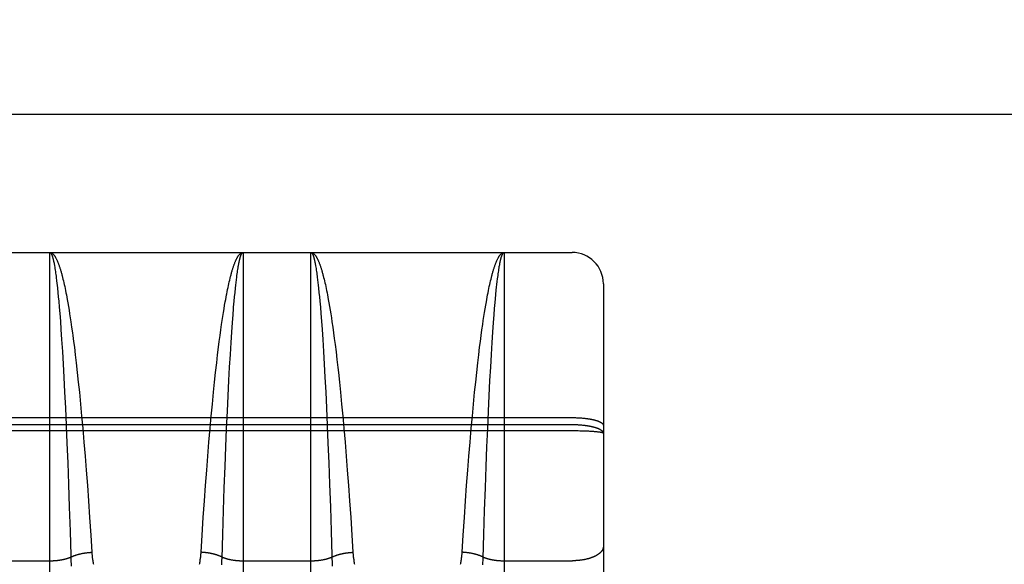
# Model space of a CAD drawing. Header units: inches. Extents: x 0 to 233, y 0 to 151.
# Tile 55 of 85: x 66.506 to 67.449, y 109.159 to 109.68. Entities that reach past the tile are written whole.
import ezdxf

# ---------------------------------------------------------------- set-up
doc = ezdxf.new("R2010")
doc.units = ezdxf.units.IN
doc.header["$LTSCALE"] = 12.808219
doc.header["$MEASUREMENT"] = 0
doc.linetypes.add('HIDDEN', pattern=[0.2, 0.1, -0.1])
doc.layers.get('0').update_dxf_attribs({"linetype": 'CONTINUOUS'})
for name, color, linetype in [('02___PRT_ALL_AXES', 7, 'CONTINUOUS'), ('DEFAULT_2', 8, 'HIDDEN'), ('DIMENSIONS', 7, 'CONTINUOUS')]:
    doc.layers.add(name, color=color, linetype=linetype)
doc.styles.get("Standard").update_dxf_attribs({"font": 'arial.ttf'})
doc.dimstyles.new('DIMSTYLE_1', dxfattribs={"dimtxt": 1.027397, "dimasz": 1.369863, "dimexe": 0.09, "dimexo": 0.07, "dimgap": 0.0375, "dimtad": 0, "dimtih": 1, "dimtoh": 1, "dimzin": 4, "dimdsep": 46, "dimtxsty": 'Standard', "dimblk": '_FILLED', "dimblk1": '_FILLED', "dimblk2": '_FILLED', "dimcen": 0.09, "dimazin": 1, "dimtfac": 1, "dimtofl": 0, "dimtmove": 0, "dimatfit": 3, "dimldrblk": '_FILLED', "dimfxl": 1, "dimtolj": 1, "dimtzin": 4, "dimarcsym": 0})

# ---------------------------------------------------------------- blocks, each defined once
blk = doc.blocks.new('_FILLED')
at = {"color": 0, "linetype": 'ByBlock'}
blk.add_solid([(0, 0), (-1, 0.2), (-1, -0.2)], dxfattribs=at)
blk = doc.blocks.new('*D16')
at = {"layer": 'DIMENSIONS', "color": 2, "linetype": 'Continuous'}
for p, q in [((48.62001, 109.58966), (48.62001, 112.50357)), ((48.62001, 112.50357), (49.81864, 112.50357)), ((48.48203, 108.46466), (49.85288, 108.46466)), ((48.62001, 108.46466), (48.62001, 105.72494))]:
    blk.add_line(p, q, dxfattribs=at)
at = {"layer": 'DIMENSIONS', "color": 2, "linetype": 'Continuous', "xscale": 1.3698630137, "yscale": 1.3698630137, "zscale": 1.3698630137}
for p, rotation in [((48.62001, 109.58966), 270), ((48.62001, 108.46466), 90)]:
    blk.add_blockref('_FILLED', p, dxfattribs=dict(at, rotation=rotation))
at = {"layer": 'DIMENSIONS', "color": 2, "linetype": 'Continuous', "insert": (50.33234, 113.01727), "char_height": 1.027397, "width": 2.7919234, "attachment_point": 1, "line_spacing_factor": 0.9}
blk.add_mtext('1.13', dxfattribs=at)

msp = doc.modelspace()

# ---------------------------------------------------------------- linework, layer by layer
at = {"color": 3, "linetype": 'Continuous'}
msp.add_line((34.91977, 109.58966), (69.52327, 109.58966), dxfattribs=at)
at = {"layer": '02___PRT_ALL_AXES', "color": 8, "linetype": 'HIDDEN'}
msp.add_line((66.47027, 109.45716), (67.03527, 109.45716), dxfattribs=at)
at = {"layer": 'DEFAULT_2', "color": 8, "linetype": 'HIDDEN'}
for p, q in [((66.53527, 108.64637), (66.53527, 109.45716)), ((66.53527, 109.45716), (66.72027, 109.45716)), ((66.72027, 109.45716), (66.72027, 108.64637)), ((66.78527, 108.64637), (66.78527, 109.45716)), ((66.78527, 109.45716), (66.97027, 109.45716)), ((66.97027, 109.45716), (66.97027, 108.64637)), ((67.03527, 107.67216), (67.03527, 109.45716)), ((66.53957, 109.44544), (66.53978, 109.44425)), ((66.53978, 109.44425), (66.53999, 109.443)), ((66.53999, 109.443), (66.5402, 109.4417)), ((66.5402, 109.4417), (66.54041, 109.44035)), ((66.54041, 109.44035), (66.54062, 109.43894)), ((66.54062, 109.43894), (66.54083, 109.43748)), ((66.71461, 109.43672), (66.71482, 109.43821)), ((66.71482, 109.43821), (66.71503, 109.43965)), ((66.71503, 109.43965), (66.71524, 109.44103)), ((66.71524, 109.44103), (66.71545, 109.44236)), ((66.71545, 109.44236), (66.71566, 109.44363)), ((66.78957, 109.44544), (66.78978, 109.44425)), ((66.78978, 109.44425), (66.78999, 109.443)), ((66.78999, 109.443), (66.7902, 109.4417)), ((66.7902, 109.4417), (66.79041, 109.44035)), ((66.79041, 109.44035), (66.79062, 109.43894)), ((66.79062, 109.43894), (66.79083, 109.43748)), ((66.96461, 109.43672), (66.96482, 109.43821)), ((66.96482, 109.43821), (66.96503, 109.43965)), ((66.96503, 109.43965), (66.96524, 109.44103)), ((66.96524, 109.44103), (66.96545, 109.44236)), ((66.96545, 109.44236), (66.96566, 109.44363)), ((66.54083, 109.43748), (66.54104, 109.43596)), ((66.54104, 109.43596), (66.54125, 109.43439)), ((66.54125, 109.43439), (66.54145, 109.43277)), ((66.54145, 109.43277), (66.54176, 109.43023)), ((66.54176, 109.43023), (66.54207, 109.42759)), ((66.54701, 109.43495), (66.54743, 109.43334)), ((66.54743, 109.43334), (66.54784, 109.43168)), ((66.54784, 109.43168), (66.54825, 109.42997)), ((66.54825, 109.42997), (66.54866, 109.4282)), ((66.70668, 109.4273), (66.70709, 109.42909)), ((66.70709, 109.42909), (66.7075, 109.43083)), ((66.7075, 109.43083), (66.70791, 109.43252)), ((66.71327, 109.42576), (66.71358, 109.42848)), ((66.71358, 109.42848), (66.71388, 109.43109)), ((66.71388, 109.43109), (66.71419, 109.43358)), ((66.71419, 109.43358), (66.7144, 109.43518)), ((66.7144, 109.43518), (66.71461, 109.43672)), ((66.79083, 109.43748), (66.79104, 109.43596)), ((66.79135, 109.43358), (66.79166, 109.43109)), ((66.79166, 109.43109), (66.79197, 109.42848)), ((66.79197, 109.42848), (66.79227, 109.42576)), ((66.79701, 109.43495), (66.79743, 109.43334)), ((66.79743, 109.43334), (66.79784, 109.43168)), ((66.79784, 109.43168), (66.79825, 109.42997)), ((66.79825, 109.42997), (66.79866, 109.4282)), ((66.95688, 109.4282), (66.95729, 109.42997)), ((66.95729, 109.42997), (66.9577, 109.43168)), ((66.9577, 109.43168), (66.95812, 109.43334)), ((66.96337, 109.42668), (66.96368, 109.42936)), ((66.96368, 109.42936), (66.96399, 109.43194)), ((66.96399, 109.43194), (66.96419, 109.43358)), ((66.96419, 109.43358), (66.9644, 109.43518)), ((66.9644, 109.43518), (66.96461, 109.43672)), ((66.54207, 109.42759), (66.54227, 109.42576)), ((66.54227, 109.42576), (66.54258, 109.42292)), ((66.54258, 109.42292), (66.54298, 109.41897)), ((66.54298, 109.41897), (66.54338, 109.41482)), ((66.54866, 109.4282), (66.54907, 109.42639)), ((66.54907, 109.42639), (66.54948, 109.42452)), ((66.54948, 109.42452), (66.54989, 109.4226)), ((66.54989, 109.4226), (66.55029, 109.42064)), ((66.55029, 109.42064), (66.55069, 109.41863)), ((66.70465, 109.4176), (66.70505, 109.41964)), ((66.70505, 109.41964), (66.70545, 109.42163)), ((66.70545, 109.42163), (66.70586, 109.42357)), ((66.70586, 109.42357), (66.70627, 109.42546)), ((66.70627, 109.42546), (66.70668, 109.4273)), ((66.71216, 109.41482), (66.71256, 109.41897)), ((66.71256, 109.41897), (66.71296, 109.42292)), ((66.71296, 109.42292), (66.71327, 109.42576)), ((66.79227, 109.42576), (66.79258, 109.42292)), ((66.79258, 109.42292), (66.79298, 109.41897)), ((66.79298, 109.41897), (66.79338, 109.41482)), ((66.79866, 109.4282), (66.79907, 109.42639)), ((66.79907, 109.42639), (66.79948, 109.42452)), ((66.79948, 109.42452), (66.79989, 109.4226)), ((66.79989, 109.4226), (66.80029, 109.42064)), ((66.80029, 109.42064), (66.80069, 109.41863)), ((66.95485, 109.41863), (66.95525, 109.42064)), ((66.95525, 109.42064), (66.95566, 109.4226)), ((66.95566, 109.4226), (66.95606, 109.42452)), ((66.95606, 109.42452), (66.95647, 109.42639)), ((66.95647, 109.42639), (66.95688, 109.4282)), ((66.96236, 109.41692), (66.96276, 109.42097)), ((66.96276, 109.42097), (66.96307, 109.42388)), ((66.96307, 109.42388), (66.96337, 109.42668)), ((67.06527, 109.42716), (67.06527, 107.70216)), ((66.54338, 109.41482), (66.54378, 109.41048)), ((66.54378, 109.41048), (66.54427, 109.4048)), ((66.55069, 109.41863), (66.5511, 109.41656)), ((66.5511, 109.41656), (66.5515, 109.41446)), ((66.5515, 109.41446), (66.55189, 109.4123)), ((66.55189, 109.4123), (66.55249, 109.40898)), ((66.70266, 109.40672), (66.70325, 109.4101)), ((66.70325, 109.4101), (66.70365, 109.4123)), ((66.70365, 109.4123), (66.70405, 109.41446)), ((66.71127, 109.4048), (66.71176, 109.41048)), ((66.71176, 109.41048), (66.71216, 109.41482)), ((66.79338, 109.41482), (66.79378, 109.41048)), ((66.79378, 109.41048), (66.79427, 109.4048)), ((66.80069, 109.41863), (66.8011, 109.41656)), ((66.8011, 109.41656), (66.8015, 109.41446)), ((66.8015, 109.41446), (66.80189, 109.4123)), ((66.80189, 109.4123), (66.80249, 109.40898)), ((66.95266, 109.40672), (66.95325, 109.4101)), ((66.95325, 109.4101), (66.95365, 109.4123)), ((66.95365, 109.4123), (66.95405, 109.41446)), ((66.95405, 109.41446), (66.95445, 109.41656)), ((66.95445, 109.41656), (66.95485, 109.41863)), ((66.96166, 109.40937), (66.96196, 109.41267)), ((66.96196, 109.41267), (66.96236, 109.41692)), ((66.54427, 109.4048), (66.54476, 109.39885)), ((66.55249, 109.40898), (66.55308, 109.40557)), ((66.55308, 109.40557), (66.55366, 109.40205)), ((66.55366, 109.40205), (66.55425, 109.39844)), ((66.70149, 109.39965), (66.70207, 109.40323)), ((66.70207, 109.40323), (66.70266, 109.40672)), ((66.79427, 109.4048), (66.79476, 109.39885)), ((66.80249, 109.40898), (66.80308, 109.40557)), ((66.80308, 109.40557), (66.80366, 109.40205)), ((66.80366, 109.40205), (66.80425, 109.39844)), ((66.95149, 109.39965), (66.95207, 109.40323)), ((66.95207, 109.40323), (66.95266, 109.40672)), ((66.96069, 109.39762), (66.96117, 109.40363)), ((66.96117, 109.40363), (66.96166, 109.40937)), ((66.54476, 109.39885), (66.54533, 109.39135)), ((66.54533, 109.39135), (66.5459, 109.38349)), ((66.55425, 109.39844), (66.55482, 109.39473)), ((66.55482, 109.39473), (66.5554, 109.39094)), ((66.5554, 109.39094), (66.55615, 109.38574)), ((66.69977, 109.38836), (66.70034, 109.39221)), ((66.70034, 109.39221), (66.70091, 109.39598)), ((66.70091, 109.39598), (66.70149, 109.39965)), ((66.71012, 109.39007), (66.71069, 109.39762)), ((66.79476, 109.39885), (66.79533, 109.39135)), ((66.79533, 109.39135), (66.7959, 109.38349)), ((66.80425, 109.39844), (66.80482, 109.39473)), ((66.80482, 109.39473), (66.8054, 109.39094)), ((66.8054, 109.39094), (66.80615, 109.38574)), ((66.94977, 109.38836), (66.95034, 109.39221)), ((66.95034, 109.39221), (66.95091, 109.39598)), ((66.95091, 109.39598), (66.95149, 109.39965)), ((66.96012, 109.39007), (66.96069, 109.39762)), ((66.5459, 109.38349), (66.54655, 109.37389)), ((66.55615, 109.38574), (66.5569, 109.38039)), ((66.69827, 109.37766), (66.69902, 109.38308)), ((66.69902, 109.38308), (66.69977, 109.38836)), ((66.70946, 109.3808), (66.71012, 109.39007)), ((66.7959, 109.38349), (66.79655, 109.37389)), ((66.80615, 109.38574), (66.8069, 109.38039)), ((66.94827, 109.37766), (66.94902, 109.38308)), ((66.94902, 109.38308), (66.94977, 109.38836)), ((66.95946, 109.3808), (66.96012, 109.39007)), ((66.54655, 109.37389), (66.54727, 109.3624)), ((66.5569, 109.38039), (66.55727, 109.37766)), ((66.55727, 109.37766), (66.55801, 109.3721)), ((66.55801, 109.3721), (66.55873, 109.36641)), ((66.69681, 109.36641), (66.69754, 109.3721)), ((66.69754, 109.3721), (66.69827, 109.37766)), ((66.70881, 109.37107), (66.70946, 109.3808)), ((66.79655, 109.37389), (66.79727, 109.3624)), ((66.8069, 109.38039), (66.80764, 109.3749)), ((66.80764, 109.3749), (66.80837, 109.36927)), ((66.94681, 109.36641), (66.94754, 109.3721)), ((66.94754, 109.3721), (66.94827, 109.37766)), ((66.95881, 109.37107), (66.95946, 109.3808)), ((66.54727, 109.3624), (66.54797, 109.35039)), ((66.55873, 109.36641), (66.55962, 109.35912)), ((66.69592, 109.35912), (66.69681, 109.36641)), ((66.7081, 109.35944), (66.70881, 109.37107)), ((66.79727, 109.3624), (66.79797, 109.35039)), ((66.80837, 109.36927), (66.80927, 109.36206)), ((66.94592, 109.35912), (66.94681, 109.36641)), ((66.9581, 109.35944), (66.95881, 109.37107)), ((66.55962, 109.35912), (66.5605, 109.35165)), ((66.69504, 109.35165), (66.69592, 109.35912)), ((66.7074, 109.34731), (66.7081, 109.35944)), ((66.80927, 109.36206), (66.81015, 109.35466)), ((66.81015, 109.35466), (66.81102, 109.34708)), ((66.94504, 109.35165), (66.94592, 109.35912)), ((66.9574, 109.34731), (66.9581, 109.35944)), ((66.54797, 109.35039), (66.54866, 109.33793)), ((66.5605, 109.35165), (66.56154, 109.34246)), ((66.69401, 109.34246), (66.69504, 109.35165)), ((66.70672, 109.33475), (66.7074, 109.34731)), ((66.79797, 109.35039), (66.79866, 109.33793)), ((66.81102, 109.34708), (66.81154, 109.34246)), ((66.94401, 109.34246), (66.94504, 109.35165)), ((66.95672, 109.33475), (66.9574, 109.34731)), ((66.54866, 109.33793), (66.5494, 109.32344)), ((66.56154, 109.34246), (66.56254, 109.33306)), ((66.693, 109.33306), (66.69401, 109.34246)), ((66.70598, 109.32016), (66.70672, 109.33475)), ((66.79866, 109.33793), (66.7994, 109.32344)), ((66.81154, 109.34246), (66.81254, 109.33306)), ((66.943, 109.33306), (66.94401, 109.34246)), ((66.95598, 109.32016), (66.95672, 109.33475)), ((66.56254, 109.33306), (66.56353, 109.32347)), ((66.69201, 109.32347), (66.693, 109.33306)), ((66.81254, 109.33306), (66.81353, 109.32347)), ((66.94201, 109.32347), (66.943, 109.33306)), ((66.5494, 109.32344), (66.55012, 109.30855)), ((66.56353, 109.32347), (66.56465, 109.31208)), ((66.6909, 109.31208), (66.69201, 109.32347)), ((66.70527, 109.3052), (66.70598, 109.32016)), ((66.7994, 109.32344), (66.80012, 109.30855)), ((66.81353, 109.32347), (66.81465, 109.31208)), ((66.9409, 109.31208), (66.94201, 109.32347)), ((66.95527, 109.3052), (66.95598, 109.32016)), ((66.55012, 109.30855), (66.55087, 109.29177)), ((66.56465, 109.31208), (66.56573, 109.30057)), ((66.68982, 109.30057), (66.6909, 109.31208)), ((66.80012, 109.30855), (66.80087, 109.29177)), ((66.81465, 109.31208), (66.81573, 109.30057)), ((66.93982, 109.30057), (66.9409, 109.31208)), ((66.46985, 109.29916), (67.03527, 109.29916)), ((66.56573, 109.30057), (66.56677, 109.289)), ((66.68878, 109.289), (66.68982, 109.30057)), ((66.70452, 109.28839), (66.70527, 109.3052)), ((66.81573, 109.30057), (66.81677, 109.289)), ((66.93878, 109.289), (66.93982, 109.30057)), ((66.95452, 109.28839), (66.95527, 109.3052)), ((67.03527, 109.29916), (67.03611, 109.29916)), ((67.03611, 109.29916), (67.03695, 109.29915)), ((67.03695, 109.29915), (67.03779, 109.29914)), ((67.03779, 109.29914), (67.03863, 109.29912)), ((67.03863, 109.29912), (67.03946, 109.29909)), ((67.03946, 109.29909), (67.0403, 109.29906)), ((67.0403, 109.29906), (67.04112, 109.29902)), ((67.04112, 109.29902), (67.04195, 109.29898)), ((67.04195, 109.29898), (67.04276, 109.29893)), ((67.04276, 109.29893), (67.04358, 109.29887)), ((67.04358, 109.29887), (67.04438, 109.29881)), ((67.04438, 109.29881), (67.04518, 109.29874)), ((67.04518, 109.29874), (67.04597, 109.29867)), ((67.04597, 109.29867), (67.04675, 109.2986)), ((67.04675, 109.2986), (67.04752, 109.29851)), ((67.04752, 109.29851), (67.04829, 109.29842)), ((67.03569, 109.29226), (66.47027, 109.29226)), ((66.55087, 109.29177), (66.55159, 109.27478)), ((66.56677, 109.289), (66.56791, 109.27568)), ((66.68763, 109.27568), (66.68878, 109.289)), ((66.70381, 109.27136), (66.70452, 109.28839)), ((66.80087, 109.29177), (66.80159, 109.27478)), ((66.81677, 109.289), (66.81791, 109.27568)), ((66.93763, 109.27568), (66.93878, 109.289)), ((66.95381, 109.27136), (66.95452, 109.28839)), ((67.03653, 109.29225), (67.03569, 109.29226)), ((67.03737, 109.29224), (67.03653, 109.29225)), ((67.03821, 109.29222), (67.03737, 109.29224)), ((67.03905, 109.29219), (67.03821, 109.29222)), ((67.03988, 109.29216), (67.03905, 109.29219)), ((67.04071, 109.29212), (67.03988, 109.29216)), ((67.04154, 109.29207), (67.04071, 109.29212)), ((67.04236, 109.29202), (67.04154, 109.29207)), ((67.04317, 109.29197), (67.04236, 109.29202)), ((67.04398, 109.2919), (67.04317, 109.29197)), ((67.04478, 109.29183), (67.04398, 109.2919)), ((67.03611, 109.28643), (66.46943, 109.28643)), ((67.03779, 109.28642), (67.03611, 109.28643)), ((67.03947, 109.2864), (67.03779, 109.28642)), ((67.04112, 109.28638), (67.03947, 109.2864)), ((67.04277, 109.28635), (67.04112, 109.28638)), ((67.04438, 109.28631), (67.04277, 109.28635)), ((67.04597, 109.28627), (67.04438, 109.28631)), ((67.04753, 109.28622), (67.04597, 109.28627)), ((67.04904, 109.28616), (67.04753, 109.28622)), ((67.05015, 109.28611), (67.04904, 109.28616)), ((67.05123, 109.28605), (67.05015, 109.28611)), ((67.05229, 109.286), (67.05123, 109.28605)), ((67.05331, 109.28594), (67.05229, 109.286)), ((67.0543, 109.28588), (67.05331, 109.28594)), ((67.05526, 109.28581), (67.0543, 109.28588)), ((67.05619, 109.28574), (67.05526, 109.28581)), ((67.05678, 109.28569), (67.05619, 109.28574)), ((67.05736, 109.28564), (67.05678, 109.28569)), ((67.05792, 109.28559), (67.05736, 109.28564)), ((67.05846, 109.28554), (67.05792, 109.28559)), ((67.05899, 109.28548), (67.05846, 109.28554)), ((67.05949, 109.28543), (67.05899, 109.28548)), ((67.05998, 109.28537), (67.05949, 109.28543)), ((66.55159, 109.27478), (66.55234, 109.25595)), ((66.56791, 109.27568), (66.569, 109.26232)), ((66.68654, 109.26232), (66.68763, 109.27568)), ((66.70308, 109.25253), (66.70381, 109.27136)), ((66.80159, 109.27478), (66.80234, 109.25595)), ((66.81791, 109.27568), (66.819, 109.26232)), ((66.93654, 109.26232), (66.93763, 109.27568)), ((66.95308, 109.25253), (66.95381, 109.27136)), ((66.569, 109.26232), (66.57005, 109.249)), ((66.68549, 109.249), (66.68654, 109.26232)), ((66.819, 109.26232), (66.82005, 109.249)), ((66.93549, 109.249), (66.93654, 109.26232)), ((66.55234, 109.25595), (66.5531, 109.23546)), ((66.70232, 109.23207), (66.70308, 109.25253)), ((66.80234, 109.25595), (66.8031, 109.23546)), ((66.95232, 109.23207), (66.95308, 109.25253)), ((66.57005, 109.249), (66.57117, 109.23413)), ((66.68438, 109.23413), (66.68549, 109.249)), ((66.82005, 109.249), (66.82117, 109.23413)), ((66.93438, 109.23413), (66.93549, 109.249)), ((66.5531, 109.23546), (66.55386, 109.21356)), ((66.57117, 109.23413), (66.57222, 109.21947)), ((66.68332, 109.21947), (66.68438, 109.23413)), ((66.70157, 109.21024), (66.70232, 109.23207)), ((66.8031, 109.23546), (66.80386, 109.21356)), ((66.82117, 109.23413), (66.82222, 109.21947)), ((66.93332, 109.21947), (66.93438, 109.23413)), ((66.95157, 109.21024), (66.95232, 109.23207)), ((66.55386, 109.21356), (66.55461, 109.19064)), ((66.57222, 109.21947), (66.57332, 109.20353)), ((66.68222, 109.20353), (66.68332, 109.21947)), ((66.80386, 109.21356), (66.80461, 109.19064)), ((66.82222, 109.21947), (66.82332, 109.20353)), ((66.93222, 109.20353), (66.93332, 109.21947)), ((66.57332, 109.20353), (66.57444, 109.18655)), ((66.6811, 109.18655), (66.68222, 109.20353)), ((66.70084, 109.18744), (66.70157, 109.21024)), ((66.82332, 109.20353), (66.82444, 109.18655)), ((66.9311, 109.18655), (66.93222, 109.20353)), ((66.95084, 109.18744), (66.95157, 109.21024)), ((66.57444, 109.18655), (66.57547, 109.17031)), ((66.68008, 109.17031), (66.6811, 109.18655)), ((66.70015, 109.16466), (66.70084, 109.18744)), ((66.80461, 109.19064), (66.80532, 109.16721)), ((66.82444, 109.18655), (66.82547, 109.17031)), ((66.93008, 109.17031), (66.9311, 109.18655)), ((66.95015, 109.16466), (66.95084, 109.18744)), ((66.70007, 109.16257), (66.70015, 109.16466)), ((66.95007, 109.16257), (66.95015, 109.16466)), ((66.47027, 109.16219), (66.53568, 109.1622)), ((66.55551, 109.16151), (66.55561, 109.15936)), ((66.55561, 109.15936), (66.55573, 109.15717)), ((66.69987, 109.15827), (66.69998, 109.16044)), ((66.69998, 109.16044), (66.70007, 109.16257)), ((66.72027, 109.16219), (66.78568, 109.1622)), ((66.80551, 109.16151), (66.80561, 109.15936)), ((66.80561, 109.15936), (66.80573, 109.15717)), ((66.94987, 109.15827), (66.94998, 109.16044)), ((66.94998, 109.16044), (66.95007, 109.16257)), ((66.97027, 109.16219), (67.03569, 109.1622))]:
    msp.add_line(p, q, dxfattribs=at)
for points in [[(66.53527, 109.45716), (66.53549, 109.45716), (66.5357, 109.45713), (66.53592, 109.4571), (66.53614, 109.45704), (66.53635, 109.45698), (66.53657, 109.45689), (66.53679, 109.4568), (66.537, 109.45668), (66.53722, 109.45656), (66.53743, 109.45641), (66.53765, 109.45626), (66.53787, 109.45609), (66.53808, 109.4559), (66.5383, 109.4557), (66.53851, 109.45548), (66.53873, 109.45525), (66.53895, 109.455), (66.53916, 109.45474), (66.53938, 109.45447), (66.53959, 109.45417), (66.53981, 109.45387), (66.54002, 109.45355), (66.54024, 109.45321), (66.54045, 109.45287), (66.54067, 109.4525), (66.54088, 109.45212), (66.5411, 109.45173), (66.54131, 109.45132), (66.54152, 109.4509), (66.54174, 109.45046), (66.54195, 109.45001), (66.54216, 109.44954), (66.54238, 109.44906), (66.54259, 109.44857), (66.5428, 109.44806), (66.54302, 109.44754), (66.54323, 109.447), (66.54344, 109.44645), (66.54365, 109.44588), (66.54387, 109.4453), (66.54408, 109.44471), (66.54429, 109.4441), (66.5445, 109.44348), (66.54471, 109.44285), (66.54492, 109.4422), (66.54513, 109.44153), (66.54534, 109.44086), (66.54555, 109.44016), (66.54576, 109.43946), (66.54597, 109.43874), (66.54618, 109.43801), (66.54639, 109.43727), (66.5466, 109.43651), (66.5468, 109.43574), (66.54701, 109.43495)], [(66.53527, 109.45716), (66.53538, 109.45716), (66.53549, 109.45713), (66.5356, 109.4571), (66.5357, 109.45705), (66.53581, 109.45698), (66.53592, 109.4569), (66.53603, 109.4568), (66.53614, 109.45669), (66.53625, 109.45656), (66.53635, 109.45642), (66.53646, 109.45627), (66.53657, 109.4561), (66.53668, 109.45591), (66.53679, 109.45571), (66.53689, 109.4555), (66.537, 109.45527), (66.53711, 109.45503), (66.53722, 109.45477), (66.53732, 109.4545), (66.53743, 109.45421), (66.53754, 109.45391), (66.53765, 109.45359), (66.53775, 109.45326), (66.53786, 109.45292), (66.53797, 109.45256), (66.53808, 109.45218), (66.53818, 109.45179), (66.53829, 109.45139), (66.5384, 109.45097), (66.5385, 109.45054), (66.53861, 109.45009), (66.53872, 109.44963), (66.53882, 109.44916), (66.53893, 109.44867), (66.53904, 109.44817), (66.53914, 109.44765), (66.53925, 109.44712), (66.53936, 109.44657), (66.53946, 109.44601), (66.53957, 109.44544)], [(66.70791, 109.43252), (66.70832, 109.43415), (66.70853, 109.43495), (66.70874, 109.43574), (66.70895, 109.43651), (66.70916, 109.43727), (66.70936, 109.43801), (66.70957, 109.43874), (66.70978, 109.43946), (66.70999, 109.44016), (66.7102, 109.44086), (66.71041, 109.44153), (66.71062, 109.4422), (66.71083, 109.44285), (66.71104, 109.44348), (66.71126, 109.4441), (66.71147, 109.44471), (66.71168, 109.4453), (66.71189, 109.44588), (66.7121, 109.44645), (66.71231, 109.447), (66.71253, 109.44754), (66.71274, 109.44806), (66.71295, 109.44857), (66.71317, 109.44906), (66.71338, 109.44954), (66.71359, 109.45001), (66.71381, 109.45046), (66.71402, 109.4509), (66.71423, 109.45132), (66.71445, 109.45173), (66.71466, 109.45212), (66.71488, 109.4525), (66.71509, 109.45287), (66.71531, 109.45321), (66.71552, 109.45355), (66.71574, 109.45387), (66.71595, 109.45417), (66.71617, 109.45447), (66.71638, 109.45474), (66.7166, 109.455), (66.71681, 109.45525), (66.71703, 109.45548), (66.71725, 109.4557), (66.71746, 109.4559), (66.71768, 109.45609), (66.71789, 109.45626), (66.71811, 109.45641), (66.71833, 109.45656), (66.71854, 109.45668), (66.71876, 109.4568), (66.71897, 109.45689), (66.71919, 109.45698), (66.71941, 109.45704), (66.71962, 109.4571), (66.71984, 109.45713), (66.72006, 109.45716), (66.72027, 109.45716)], [(66.71566, 109.44363), (66.71587, 109.44485), (66.71598, 109.44544), (66.71608, 109.44601), (66.71619, 109.44657), (66.71629, 109.44712), (66.7164, 109.44765), (66.71651, 109.44817), (66.71661, 109.44867), (66.71672, 109.44916), (66.71683, 109.44963), (66.71693, 109.45009), (66.71704, 109.45054), (66.71715, 109.45097), (66.71725, 109.45139), (66.71736, 109.45179), (66.71747, 109.45218), (66.71757, 109.45256), (66.71768, 109.45292), (66.71779, 109.45326), (66.7179, 109.45359), (66.718, 109.45391), (66.71811, 109.45421), (66.71822, 109.4545), (66.71833, 109.45477), (66.71844, 109.45503), (66.71854, 109.45527), (66.71865, 109.4555), (66.71876, 109.45571), (66.71887, 109.45591), (66.71897, 109.4561), (66.71908, 109.45627), (66.71919, 109.45642), (66.7193, 109.45656), (66.71941, 109.45669), (66.71951, 109.4568), (66.71962, 109.4569), (66.71973, 109.45698), (66.71984, 109.45705), (66.71995, 109.4571), (66.72006, 109.45713), (66.72016, 109.45716), (66.72027, 109.45716)], [(66.78527, 109.45716), (66.78549, 109.45716), (66.7857, 109.45713), (66.78592, 109.4571), (66.78614, 109.45704), (66.78635, 109.45698), (66.78657, 109.45689), (66.78679, 109.4568), (66.787, 109.45668), (66.78722, 109.45656), (66.78743, 109.45641), (66.78765, 109.45626), (66.78787, 109.45609), (66.78808, 109.4559), (66.7883, 109.4557), (66.78851, 109.45548), (66.78873, 109.45525), (66.78895, 109.455), (66.78916, 109.45474), (66.78938, 109.45447), (66.78959, 109.45417), (66.78981, 109.45387), (66.79002, 109.45355), (66.79024, 109.45321), (66.79045, 109.45287), (66.79067, 109.4525), (66.79088, 109.45212), (66.7911, 109.45173), (66.79131, 109.45132), (66.79152, 109.4509), (66.79174, 109.45046), (66.79195, 109.45001), (66.79216, 109.44954), (66.79238, 109.44906), (66.79259, 109.44857), (66.7928, 109.44806), (66.79302, 109.44754), (66.79323, 109.447), (66.79344, 109.44645), (66.79365, 109.44588), (66.79387, 109.4453), (66.79408, 109.44471), (66.79429, 109.4441), (66.7945, 109.44348), (66.79471, 109.44285), (66.79492, 109.4422), (66.79513, 109.44153), (66.79534, 109.44086), (66.79555, 109.44016), (66.79576, 109.43946), (66.79597, 109.43874), (66.79618, 109.43801), (66.79639, 109.43727), (66.7966, 109.43651), (66.7968, 109.43574), (66.79701, 109.43495)], [(66.78527, 109.45716), (66.78538, 109.45716), (66.78549, 109.45713), (66.7856, 109.4571), (66.7857, 109.45705), (66.78581, 109.45698), (66.78592, 109.4569), (66.78603, 109.4568), (66.78614, 109.45669), (66.78625, 109.45656), (66.78635, 109.45642), (66.78646, 109.45627), (66.78657, 109.4561), (66.78668, 109.45591), (66.78679, 109.45571), (66.78689, 109.4555), (66.787, 109.45527), (66.78711, 109.45503), (66.78722, 109.45477), (66.78732, 109.4545), (66.78743, 109.45421), (66.78754, 109.45391), (66.78765, 109.45359), (66.78775, 109.45326), (66.78786, 109.45292), (66.78797, 109.45256), (66.78808, 109.45218), (66.78818, 109.45179), (66.78829, 109.45139), (66.7884, 109.45097), (66.7885, 109.45054), (66.78861, 109.45009), (66.78872, 109.44963), (66.78882, 109.44916), (66.78893, 109.44867), (66.78904, 109.44817), (66.78914, 109.44765), (66.78925, 109.44712), (66.78936, 109.44657), (66.78946, 109.44601), (66.78957, 109.44544)], [(66.95812, 109.43334), (66.95853, 109.43495), (66.95874, 109.43574), (66.95895, 109.43651), (66.95916, 109.43727), (66.95936, 109.43801), (66.95957, 109.43874), (66.95978, 109.43946), (66.95999, 109.44016), (66.9602, 109.44086), (66.96041, 109.44153), (66.96062, 109.4422), (66.96083, 109.44285), (66.96104, 109.44348), (66.96126, 109.4441), (66.96147, 109.44471), (66.96168, 109.4453), (66.96189, 109.44588), (66.9621, 109.44645), (66.96231, 109.447), (66.96253, 109.44754), (66.96274, 109.44806), (66.96295, 109.44857), (66.96317, 109.44906), (66.96338, 109.44954), (66.96359, 109.45001), (66.96381, 109.45046), (66.96402, 109.4509), (66.96423, 109.45132), (66.96445, 109.45173), (66.96466, 109.45212), (66.96488, 109.4525), (66.96509, 109.45287), (66.96531, 109.45321), (66.96552, 109.45355), (66.96574, 109.45387), (66.96595, 109.45417), (66.96617, 109.45447), (66.96638, 109.45474), (66.9666, 109.455), (66.96681, 109.45525), (66.96703, 109.45548), (66.96725, 109.4557), (66.96746, 109.4559), (66.96768, 109.45609), (66.96789, 109.45626), (66.96811, 109.45641), (66.96833, 109.45656), (66.96854, 109.45668), (66.96876, 109.4568), (66.96897, 109.45689), (66.96919, 109.45698), (66.96941, 109.45704), (66.96962, 109.4571), (66.96984, 109.45713), (66.97006, 109.45716), (66.97027, 109.45716)], [(66.96566, 109.44363), (66.96587, 109.44485), (66.96598, 109.44544), (66.96608, 109.44601), (66.96619, 109.44657), (66.96629, 109.44712), (66.9664, 109.44765), (66.96651, 109.44817), (66.96661, 109.44867), (66.96672, 109.44916), (66.96683, 109.44963), (66.96693, 109.45009), (66.96704, 109.45054), (66.96715, 109.45097), (66.96725, 109.45139), (66.96736, 109.45179), (66.96747, 109.45218), (66.96757, 109.45256), (66.96768, 109.45292), (66.96779, 109.45326), (66.9679, 109.45359), (66.968, 109.45391), (66.96811, 109.45421), (66.96822, 109.4545), (66.96833, 109.45477), (66.96844, 109.45503), (66.96854, 109.45527), (66.96865, 109.4555), (66.96876, 109.45571), (66.96887, 109.45591), (66.96897, 109.4561), (66.96908, 109.45627), (66.96919, 109.45642), (66.9693, 109.45656), (66.96941, 109.45669), (66.96951, 109.4568), (66.96962, 109.4569), (66.96973, 109.45698), (66.96984, 109.45705), (66.96995, 109.4571), (66.97006, 109.45713), (66.97016, 109.45716), (66.97027, 109.45716)], [(66.79104, 109.43596), (66.79125, 109.43439), (66.79135, 109.43358)], [(66.70405, 109.41446), (66.70445, 109.41656), (66.70465, 109.4176)], [(66.71069, 109.39762), (66.71117, 109.40363), (66.71127, 109.4048)], [(67.04829, 109.29842), (67.04904, 109.29833), (67.04941, 109.29828), (67.04978, 109.29823), (67.05015, 109.29818), (67.05051, 109.29813), (67.05087, 109.29808), (67.05123, 109.29802), (67.05159, 109.29796), (67.05194, 109.29791), (67.05228, 109.29785), (67.05263, 109.29779), (67.05297, 109.29773), (67.05331, 109.29767), (67.05364, 109.2976), (67.05397, 109.29754), (67.0543, 109.29747), (67.05462, 109.2974), (67.05494, 109.29734), (67.05526, 109.29727), (67.05557, 109.2972), (67.05588, 109.29713), (67.05618, 109.29705), (67.05648, 109.29698), (67.05678, 109.29691), (67.05707, 109.29683), (67.05736, 109.29675), (67.05764, 109.29668), (67.05792, 109.2966), (67.05819, 109.29652), (67.05846, 109.29644), (67.05873, 109.29636), (67.05899, 109.29628), (67.05924, 109.29619), (67.05949, 109.29611), (67.05974, 109.29602), (67.05998, 109.29594), (67.06021, 109.29585), (67.06045, 109.29577), (67.06067, 109.29568), (67.06089, 109.29559), (67.06111, 109.2955), (67.06132, 109.29541), (67.06153, 109.29532), (67.06173, 109.29523), (67.06192, 109.29514), (67.06211, 109.29504), (67.0623, 109.29495), (67.06248, 109.29485), (67.06265, 109.29476), (67.06282, 109.29466), (67.06299, 109.29457), (67.06315, 109.29447), (67.0633, 109.29437), (67.06345, 109.29428), (67.06359, 109.29418), (67.06372, 109.29408), (67.06385, 109.29398), (67.06398, 109.29388), (67.0641, 109.29378), (67.06421, 109.29368), (67.06432, 109.29358), (67.06442, 109.29348), (67.06452, 109.29338), (67.06461, 109.29328), (67.0647, 109.29318), (67.06477, 109.29307), (67.06485, 109.29297), (67.06492, 109.29287), (67.06498, 109.29277), (67.06503, 109.29266), (67.06508, 109.29256), (67.06513, 109.29246), (67.06517, 109.29235), (67.0652, 109.29225), (67.06522, 109.29215), (67.06525, 109.29204), (67.06526, 109.29194), (67.06527, 109.29184), (67.06527, 109.29173)], [(67.06527, 109.284), (67.06527, 109.28411), (67.06526, 109.28423), (67.06525, 109.28434), (67.06522, 109.28446), (67.0652, 109.28457), (67.06517, 109.28469), (67.06513, 109.2848), (67.06508, 109.28492), (67.06503, 109.28504), (67.06498, 109.28515), (67.06492, 109.28526), (67.06485, 109.28538), (67.06477, 109.28549), (67.0647, 109.28561), (67.06461, 109.28572), (67.06452, 109.28583), (67.06442, 109.28595), (67.06432, 109.28606), (67.06421, 109.28617), (67.0641, 109.28628), (67.06398, 109.28639), (67.06386, 109.2865), (67.06372, 109.28661), (67.06359, 109.28672), (67.06345, 109.28683), (67.0633, 109.28694), (67.06315, 109.28705), (67.06299, 109.28716), (67.06282, 109.28726), (67.06266, 109.28737), (67.06248, 109.28747), (67.0623, 109.28758), (67.06212, 109.28768), (67.06193, 109.28779), (67.06173, 109.28789), (67.06153, 109.28799), (67.06132, 109.28809), (67.06111, 109.28819), (67.0609, 109.28829), (67.06067, 109.28839), (67.06045, 109.28849), (67.06022, 109.28859), (67.05998, 109.28868), (67.05974, 109.28878), (67.05949, 109.28887), (67.05924, 109.28896), (67.05899, 109.28906), (67.05873, 109.28915), (67.05846, 109.28924), (67.05819, 109.28933), (67.05792, 109.28941), (67.05764, 109.2895), (67.05736, 109.28959), (67.05707, 109.28967), (67.05678, 109.28975), (67.05649, 109.28984), (67.05619, 109.28992), (67.05588, 109.29), (67.05557, 109.29008), (67.05526, 109.29016), (67.05495, 109.29023), (67.05463, 109.29031), (67.0543, 109.29038), (67.05398, 109.29045), (67.05365, 109.29053), (67.05331, 109.2906), (67.05297, 109.29067), (67.05263, 109.29073), (67.05229, 109.2908), (67.05194, 109.29086), (67.05159, 109.29093), (67.05123, 109.29099), (67.05088, 109.29105), (67.05051, 109.29111), (67.05015, 109.29117), (67.04978, 109.29123), (67.04941, 109.29128), (67.04904, 109.29134), (67.04867, 109.29139), (67.04829, 109.29144), (67.04791, 109.29149), (67.04753, 109.29154), (67.04714, 109.29158), (67.04675, 109.29163), (67.04636, 109.29167), (67.04597, 109.29171), (67.04558, 109.29175), (67.04478, 109.29183)], [(67.06067, 109.28529), (67.06045, 109.28532), (67.05998, 109.28537)], [(67.06527, 109.284), (67.06527, 109.28403), (67.06526, 109.28406), (67.06525, 109.2841), (67.06522, 109.28413), (67.0652, 109.28417), (67.06517, 109.2842), (67.06513, 109.28423), (67.06508, 109.28427), (67.06503, 109.2843), (67.06498, 109.28434), (67.06492, 109.28437), (67.06485, 109.2844), (67.06477, 109.28444), (67.0647, 109.28447), (67.06461, 109.2845), (67.06452, 109.28454), (67.06442, 109.28457), (67.06432, 109.2846), (67.06421, 109.28464), (67.0641, 109.28467), (67.06398, 109.2847), (67.06386, 109.28473), (67.06372, 109.28477), (67.06359, 109.2848), (67.06345, 109.28483), (67.0633, 109.28486), (67.06315, 109.28489), (67.06299, 109.28493), (67.06282, 109.28496), (67.06266, 109.28499), (67.06248, 109.28502), (67.0623, 109.28505), (67.06212, 109.28508), (67.06193, 109.28511), (67.06173, 109.28514), (67.06153, 109.28517), (67.06132, 109.2852), (67.06111, 109.28523), (67.06067, 109.28529)], [(66.55461, 109.19064), (66.55532, 109.16721), (66.55537, 109.16569)], [(67.06527, 109.17579), (67.06527, 109.1756), (67.06526, 109.1754), (67.06525, 109.17521), (67.06522, 109.17502), (67.0652, 109.17483), (67.06517, 109.17464), (67.06513, 109.17445), (67.06508, 109.17426), (67.06503, 109.17407), (67.06498, 109.17389), (67.06492, 109.1737), (67.06485, 109.17351), (67.06477, 109.17332), (67.0647, 109.17313), (67.06461, 109.17295), (67.06452, 109.17276), (67.06442, 109.17258), (67.06432, 109.17239), (67.06421, 109.17221), (67.0641, 109.17202), (67.06398, 109.17184), (67.06386, 109.17166), (67.06372, 109.17148), (67.06359, 109.1713), (67.06345, 109.17112), (67.0633, 109.17094), (67.06315, 109.17076), (67.06299, 109.17058), (67.06282, 109.17041), (67.06266, 109.17023), (67.06248, 109.17006), (67.0623, 109.16989), (67.06212, 109.16972), (67.06193, 109.16955), (67.06173, 109.16938), (67.06153, 109.16921), (67.06132, 109.16905), (67.06111, 109.16888), (67.0609, 109.16872), (67.06067, 109.16855), (67.06045, 109.16839), (67.06022, 109.16823), (67.05998, 109.16808), (67.05974, 109.16792), (67.05949, 109.16777), (67.05924, 109.16761), (67.05899, 109.16746), (67.05873, 109.16731), (67.05846, 109.16716), (67.05819, 109.16702), (67.05792, 109.16687), (67.05764, 109.16673), (67.05736, 109.16659), (67.05707, 109.16645), (67.05678, 109.16631), (67.05649, 109.16618), (67.05619, 109.16604), (67.05588, 109.16591), (67.05557, 109.16578), (67.05526, 109.16565), (67.05495, 109.16553), (67.05463, 109.1654), (67.0543, 109.16528), (67.05398, 109.16516), (67.05365, 109.16504), (67.05331, 109.16493), (67.05297, 109.16481), (67.05263, 109.1647), (67.05229, 109.16459), (67.05194, 109.16448), (67.05159, 109.16438), (67.05123, 109.16428), (67.05088, 109.16418), (67.05051, 109.16408), (67.05015, 109.16398), (67.04978, 109.16389), (67.04941, 109.1638), (67.04904, 109.16371), (67.04867, 109.16362), (67.04829, 109.16354), (67.04791, 109.16346), (67.04753, 109.16338), (67.04714, 109.1633), (67.04675, 109.16323), (67.04636, 109.16316), (67.04597, 109.16309), (67.04558, 109.16302), (67.04518, 109.16296), (67.04478, 109.1629), (67.04438, 109.16284), (67.04398, 109.16278), (67.04358, 109.16273), (67.04317, 109.16267), (67.04277, 109.16263), (67.04236, 109.16258), (67.04195, 109.16253), (67.04154, 109.16249), (67.04112, 109.16246), (67.04071, 109.16242), (67.0403, 109.16239), (67.03988, 109.16236), (67.03947, 109.16233), (67.03905, 109.1623), (67.03863, 109.16228), (67.03821, 109.16226), (67.03779, 109.16224), (67.03737, 109.16223), (67.03695, 109.16222), (67.03653, 109.16221), (67.03611, 109.1622), (67.03569, 109.1622)], [(66.53568, 109.1622), (66.53609, 109.1622), (66.5365, 109.16221), (66.5369, 109.16221), (66.53731, 109.16223), (66.53772, 109.16224), (66.53812, 109.16226), (66.53853, 109.16227), (66.53893, 109.1623), (66.53934, 109.16232), (66.53974, 109.16235), (66.54014, 109.16237), (66.54055, 109.16241), (66.54095, 109.16244), (66.54135, 109.16248), (66.54175, 109.16251), (66.54214, 109.16256), (66.54254, 109.1626), (66.54293, 109.16265), (66.54333, 109.16269), (66.54372, 109.16274), (66.54411, 109.1628), (66.5445, 109.16285), (66.54489, 109.16291), (66.54527, 109.16297), (66.54566, 109.16303), (66.54604, 109.1631), (66.54642, 109.16317), (66.5468, 109.16324), (66.54717, 109.16331), (66.54754, 109.16338), (66.54791, 109.16346), (66.54828, 109.16354), (66.54865, 109.16362), (66.54901, 109.1637), (66.54937, 109.16379), (66.54973, 109.16388), (66.55009, 109.16397), (66.55044, 109.16406), (66.55079, 109.16415), (66.55114, 109.16425), (66.55149, 109.16435), (66.55183, 109.16445), (66.55217, 109.16455), (66.5525, 109.16466), (66.55283, 109.16477), (66.55316, 109.16488), (66.55349, 109.16499), (66.55381, 109.1651), (66.55413, 109.16521), (66.55444, 109.16533), (66.55476, 109.16545), (66.55506, 109.16557), (66.55537, 109.16569)], [(66.55537, 109.16569), (66.55569, 109.16585), (66.55601, 109.166), (66.55633, 109.16614), (66.55666, 109.16629), (66.55699, 109.16643), (66.55733, 109.16657), (66.55766, 109.16671), (66.55801, 109.16685), (66.55835, 109.16698), (66.5587, 109.16711), (66.55905, 109.16724), (66.55941, 109.16737), (66.55977, 109.16749), (66.56013, 109.16761), (66.5605, 109.16773), (66.56087, 109.16785), (66.56124, 109.16797), (66.56161, 109.16808), (66.56199, 109.16819), (66.56237, 109.1683), (66.56275, 109.1684), (66.56314, 109.16851), (66.56352, 109.1686), (66.56391, 109.1687), (66.56431, 109.1688), (66.5647, 109.16889), (66.5651, 109.16898), (66.56549, 109.16907), (66.56589, 109.16915), (66.5663, 109.16923), (66.5667, 109.16931), (66.56711, 109.16939), (66.56751, 109.16946), (66.56792, 109.16953), (66.56833, 109.1696), (66.56875, 109.16966), (66.56916, 109.16972), (66.56958, 109.16978), (66.56999, 109.16984), (66.57041, 109.16989), (66.57083, 109.16994), (66.57125, 109.16999), (66.57166, 109.17004), (66.57209, 109.17008), (66.57251, 109.17012), (66.57293, 109.17015), (66.57335, 109.17019), (66.57377, 109.17022), (66.5742, 109.17024), (66.57462, 109.17027), (66.57504, 109.17029), (66.57547, 109.17031)], [(66.55537, 109.16569), (66.5554, 109.16466), (66.55543, 109.16362), (66.55551, 109.16151)], [(66.57547, 109.17031), (66.57552, 109.16946), (66.57559, 109.16861), (66.57567, 109.16775), (66.57575, 109.16689), (66.57585, 109.16602), (66.57595, 109.16514), (66.57607, 109.16426), (66.5762, 109.16337), (66.57634, 109.16247), (66.57648, 109.16156), (66.57665, 109.16065), (66.57682, 109.15972), (66.577, 109.15878)], [(66.67854, 109.15878), (66.67873, 109.15972), (66.6789, 109.16065), (66.67906, 109.16156), (66.67921, 109.16247), (66.67935, 109.16337), (66.67947, 109.16426), (66.67959, 109.16514), (66.6797, 109.16602), (66.67979, 109.16689), (66.67988, 109.16775), (66.67995, 109.16861), (66.68002, 109.16946), (66.68008, 109.17031)], [(66.70017, 109.16569), (66.69986, 109.16585), (66.69954, 109.166), (66.69921, 109.16614), (66.69889, 109.16629), (66.69855, 109.16643), (66.69822, 109.16657), (66.69788, 109.16671), (66.69754, 109.16685), (66.69719, 109.16698), (66.69684, 109.16711), (66.69649, 109.16724), (66.69613, 109.16737), (66.69577, 109.16749), (66.69541, 109.16761), (66.69505, 109.16773), (66.69468, 109.16785), (66.69431, 109.16797), (66.69393, 109.16808), (66.69355, 109.16819), (66.69318, 109.1683), (66.69279, 109.1684), (66.69241, 109.16851), (66.69202, 109.1686), (66.69163, 109.1687), (66.69124, 109.1688), (66.69084, 109.16889), (66.69045, 109.16898), (66.69005, 109.16907), (66.68965, 109.16915), (66.68925, 109.16923), (66.68884, 109.16931), (66.68844, 109.16939), (66.68803, 109.16946), (66.68762, 109.16953), (66.68721, 109.1696), (66.6868, 109.16966), (66.68638, 109.16972), (66.68597, 109.16978), (66.68555, 109.16984), (66.68514, 109.16989), (66.68472, 109.16994), (66.6843, 109.16999), (66.68388, 109.17004), (66.68346, 109.17008), (66.68304, 109.17012), (66.68262, 109.17015), (66.68219, 109.17019), (66.68177, 109.17022), (66.68135, 109.17024), (66.68092, 109.17027), (66.6805, 109.17029), (66.68008, 109.17031)], [(66.70017, 109.16569), (66.70048, 109.16557), (66.70079, 109.16545), (66.7011, 109.16533), (66.70141, 109.16521), (66.70173, 109.1651), (66.70206, 109.16499), (66.70238, 109.16488), (66.70271, 109.16477), (66.70304, 109.16466), (66.70338, 109.16455), (66.70372, 109.16445), (66.70406, 109.16435), (66.7044, 109.16425), (66.70475, 109.16415), (66.7051, 109.16406), (66.70545, 109.16397), (66.70581, 109.16388), (66.70617, 109.16379), (66.70653, 109.1637), (66.70689, 109.16362), (66.70726, 109.16354), (66.70763, 109.16346), (66.708, 109.16338), (66.70837, 109.16331), (66.70875, 109.16324), (66.70913, 109.16317), (66.70951, 109.1631), (66.70989, 109.16303), (66.71027, 109.16297), (66.71066, 109.16291), (66.71104, 109.16285), (66.71143, 109.1628), (66.71182, 109.16274), (66.71222, 109.16269), (66.71261, 109.16265), (66.713, 109.1626), (66.7134, 109.16256), (66.7138, 109.16251), (66.7142, 109.16248), (66.7146, 109.16244), (66.715, 109.16241), (66.7154, 109.16237), (66.7158, 109.16235), (66.71621, 109.16232), (66.71661, 109.1623), (66.71702, 109.16227), (66.71742, 109.16226), (66.71783, 109.16224), (66.71823, 109.16223), (66.71864, 109.16221), (66.71905, 109.16221), (66.71946, 109.1622), (66.71986, 109.1622), (66.72027, 109.16219)], [(66.78568, 109.1622), (66.78609, 109.1622), (66.7865, 109.16221), (66.7869, 109.16221), (66.78731, 109.16223), (66.78772, 109.16224), (66.78812, 109.16226), (66.78853, 109.16227), (66.78893, 109.1623), (66.78934, 109.16232), (66.78974, 109.16235), (66.79014, 109.16237), (66.79055, 109.16241), (66.79095, 109.16244), (66.79135, 109.16248), (66.79175, 109.16251), (66.79214, 109.16256), (66.79254, 109.1626), (66.79293, 109.16265), (66.79333, 109.16269), (66.79372, 109.16274), (66.79411, 109.1628), (66.7945, 109.16285), (66.79489, 109.16291), (66.79527, 109.16297), (66.79566, 109.16303), (66.79604, 109.1631), (66.79642, 109.16317), (66.7968, 109.16324), (66.79717, 109.16331), (66.79754, 109.16338), (66.79791, 109.16346), (66.79828, 109.16354), (66.79865, 109.16362), (66.79901, 109.1637), (66.79937, 109.16379), (66.79973, 109.16388), (66.80009, 109.16397), (66.80044, 109.16406), (66.80079, 109.16415), (66.80114, 109.16425), (66.80149, 109.16435), (66.80183, 109.16445), (66.80217, 109.16455), (66.8025, 109.16466), (66.80283, 109.16477), (66.80316, 109.16488), (66.80349, 109.16499), (66.80381, 109.1651), (66.80413, 109.16521), (66.80444, 109.16533), (66.80476, 109.16545), (66.80506, 109.16557), (66.80537, 109.16569)], [(66.80532, 109.16721), (66.8054, 109.16466), (66.80543, 109.16362), (66.80551, 109.16151)], [(66.80537, 109.16569), (66.80569, 109.16585), (66.80601, 109.166), (66.80633, 109.16614), (66.80666, 109.16629), (66.80699, 109.16643), (66.80733, 109.16657), (66.80766, 109.16671), (66.80801, 109.16685), (66.80835, 109.16698), (66.8087, 109.16711), (66.80905, 109.16724), (66.80941, 109.16737), (66.80977, 109.16749), (66.81013, 109.16761), (66.8105, 109.16773), (66.81087, 109.16785), (66.81124, 109.16797), (66.81161, 109.16808), (66.81199, 109.16819), (66.81237, 109.1683), (66.81275, 109.1684), (66.81314, 109.16851), (66.81352, 109.1686), (66.81391, 109.1687), (66.81431, 109.1688), (66.8147, 109.16889), (66.8151, 109.16898), (66.81549, 109.16907), (66.81589, 109.16915), (66.8163, 109.16923), (66.8167, 109.16931), (66.81711, 109.16939), (66.81751, 109.16946), (66.81792, 109.16953), (66.81833, 109.1696), (66.81875, 109.16966), (66.81916, 109.16972), (66.81958, 109.16978), (66.81999, 109.16984), (66.82041, 109.16989), (66.82083, 109.16994), (66.82125, 109.16999), (66.82166, 109.17004), (66.82209, 109.17008), (66.82251, 109.17012), (66.82293, 109.17015), (66.82335, 109.17019), (66.82377, 109.17022), (66.8242, 109.17024), (66.82462, 109.17027), (66.82504, 109.17029), (66.82547, 109.17031)], [(66.82547, 109.17031), (66.82552, 109.16946), (66.82559, 109.16861), (66.82567, 109.16775), (66.82575, 109.16689), (66.82585, 109.16602), (66.82595, 109.16514), (66.82607, 109.16426), (66.8262, 109.16337), (66.82634, 109.16247), (66.82648, 109.16156), (66.82665, 109.16065), (66.82682, 109.15972), (66.827, 109.15878)], [(66.92854, 109.15878), (66.92873, 109.15972), (66.9289, 109.16065), (66.92906, 109.16156), (66.92921, 109.16247), (66.92935, 109.16337), (66.92947, 109.16426), (66.92959, 109.16514), (66.9297, 109.16602), (66.92979, 109.16689), (66.92988, 109.16775), (66.92995, 109.16861), (66.93002, 109.16946), (66.93008, 109.17031)], [(66.95017, 109.16569), (66.94986, 109.16585), (66.94954, 109.166), (66.94921, 109.16614), (66.94889, 109.16629), (66.94855, 109.16643), (66.94822, 109.16657), (66.94788, 109.16671), (66.94754, 109.16685), (66.94719, 109.16698), (66.94684, 109.16711), (66.94649, 109.16724), (66.94613, 109.16737), (66.94577, 109.16749), (66.94541, 109.16761), (66.94505, 109.16773), (66.94468, 109.16785), (66.94431, 109.16797), (66.94393, 109.16808), (66.94355, 109.16819), (66.94318, 109.1683), (66.94279, 109.1684), (66.94241, 109.16851), (66.94202, 109.1686), (66.94163, 109.1687), (66.94124, 109.1688), (66.94084, 109.16889), (66.94045, 109.16898), (66.94005, 109.16907), (66.93965, 109.16915), (66.93925, 109.16923), (66.93884, 109.16931), (66.93844, 109.16939), (66.93803, 109.16946), (66.93762, 109.16953), (66.93721, 109.1696), (66.9368, 109.16966), (66.93638, 109.16972), (66.93597, 109.16978), (66.93555, 109.16984), (66.93514, 109.16989), (66.93472, 109.16994), (66.9343, 109.16999), (66.93388, 109.17004), (66.93346, 109.17008), (66.93304, 109.17012), (66.93262, 109.17015), (66.93219, 109.17019), (66.93177, 109.17022), (66.93135, 109.17024), (66.93092, 109.17027), (66.9305, 109.17029), (66.93008, 109.17031)], [(66.95017, 109.16569), (66.95048, 109.16557), (66.95079, 109.16545), (66.9511, 109.16533), (66.95141, 109.16521), (66.95173, 109.1651), (66.95206, 109.16499), (66.95238, 109.16488), (66.95271, 109.16477), (66.95304, 109.16466), (66.95338, 109.16455), (66.95372, 109.16445), (66.95406, 109.16435), (66.9544, 109.16425), (66.95475, 109.16415), (66.9551, 109.16406), (66.95545, 109.16397), (66.95581, 109.16388), (66.95617, 109.16379), (66.95653, 109.1637), (66.95689, 109.16362), (66.95726, 109.16354), (66.95763, 109.16346), (66.958, 109.16338), (66.95837, 109.16331), (66.95875, 109.16324), (66.95913, 109.16317), (66.95951, 109.1631), (66.95989, 109.16303), (66.96027, 109.16297), (66.96066, 109.16291), (66.96104, 109.16285), (66.96143, 109.1628), (66.96182, 109.16274), (66.96222, 109.16269), (66.96261, 109.16265), (66.963, 109.1626), (66.9634, 109.16256), (66.9638, 109.16251), (66.9642, 109.16248), (66.9646, 109.16244), (66.965, 109.16241), (66.9654, 109.16237), (66.9658, 109.16235), (66.96621, 109.16232), (66.96661, 109.1623), (66.96702, 109.16227), (66.96742, 109.16226), (66.96783, 109.16224), (66.96823, 109.16223), (66.96864, 109.16221), (66.96905, 109.16221), (66.96946, 109.1622), (66.96986, 109.1622), (66.97027, 109.16219)]]:
    msp.add_lwpolyline(points, dxfattribs=at)
msp.add_arc((67.03527, 109.42716), 0.03, 0, 90, dxfattribs=at)

# ---------------------------------------------------------------- dimensions: what is measured, and where the dimension line sits
at = {"layer": 'DIMENSIONS', "color": 2, "linetype": 'Continuous'}
dim = msp.add_linear_dim(base=(48.6200073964, 109.5896634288), p1=(49.9228841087, 108.4646634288), p2=(69.5232720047, 109.5896634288), angle=90, dimstyle='DIMSTYLE_1', dxfattribs=at)
dim.commit()
dim.dimension.update_dxf_attribs({"geometry": '*D16', "text_midpoint": (51.7727952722, 112.4978428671), "dimtype": 160})

doc.saveas('drawing.dxf')
